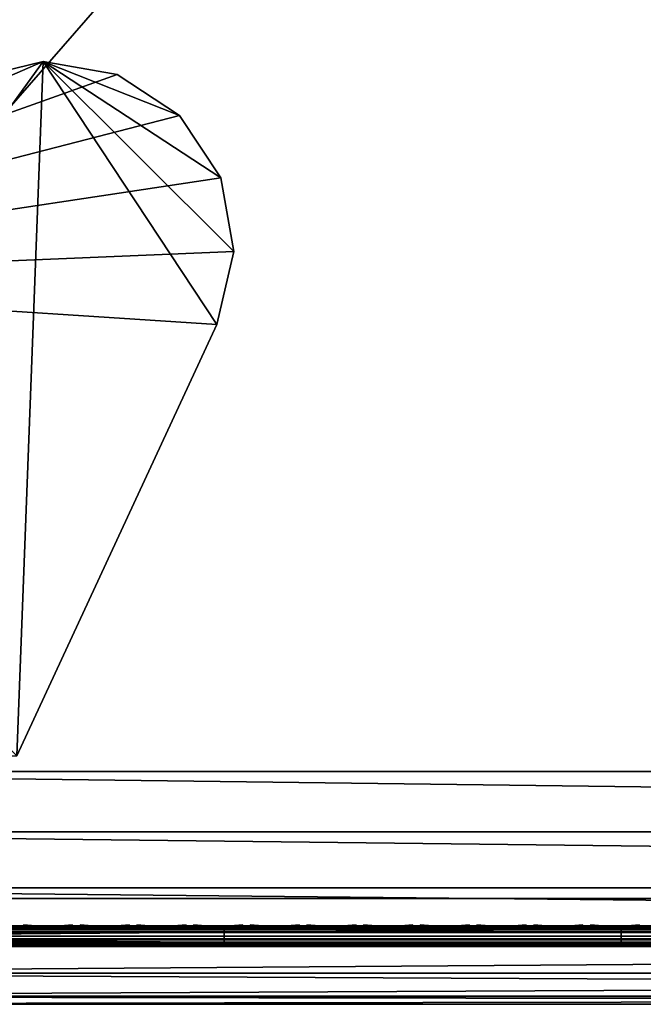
# Model space of a CAD drawing. Header units: inches. Extents: x 0 to 23, y -28 to 0.
# Tile 4 of 77: x 3 to 6, y -28 to -23.4. Entities that reach past the tile are written whole.
import ezdxf

# ---------------------------------------------------------------- set-up
doc = ezdxf.new("R2010")
doc.units = ezdxf.units.IN
doc.header["$LTSCALE"] = 0.03937
doc.header["$MEASUREMENT"] = 0
for name, color, linetype in [('A-FURN-3-ST', 151, 'Continuous'), ('A-FURN-3-ST-LGHW', 32, 'Continuous'), ('A-FURN-3-ST-SEAM', 250, 'Continuous'), ('A-FURN-3-STITCH', 15, 'Continuous')]:
    doc.layers.add(name, color=color, linetype=linetype)

msp = doc.modelspace()

# ---------------------------------------------------------------- meshes
at = {"layer": 'A-FURN-3-ST'}
mesh = msp.add_polyface(dxfattribs=at)
corners = [(0.25, -0.4912, 5), (22.75, -27.51, 5), (0.25, -27.51, 5), (0.125, -0.4912, 5.0335), (0.125, -27.51, 5.0335), (0.0335, -0.4912, 5.125), (0.0335, -27.51, 5.125), (0, -0.4912, 5.25), (0, -27.51, 5.25), (0.25, -27.7013, 5.0381), (0.125, -27.6885, 5.069), (0.0335, -27.6535, 5.1535), (0, -27.635, 5.2835), (0.25, -26.91, 18), (0.125, -26.91, 17.9665), (0.25, -27.1947, 17.9625), (0.125, -27.186, 17.9302), (0.25, -27.46, 17.8526), (0.125, -27.4433, 17.8236), (0.25, -27.6878, 17.6778), (0.125, -27.6641, 17.6541), (0.0335, -26.91, 17.875), (0.0335, -27.1624, 17.8418), (0.0335, -27.3975, 17.7444), (0.0335, -27.5994, 17.5894), (0, -26.91, 17.75), (0, -27.13, 17.721), (0, -27.335, 17.6361), (0, -27.511, 17.501), (0.0335, -27.7544, 17.3875), (0, -27.6461, 17.325), (0.0335, -1.1, 17.875), (0.125, -1.1, 17.9665), (0.25, -1.1, 18), (22.75, -27.6878, 17.6778), (22.75, -27.46, 17.8526), (22.75, -27.1947, 17.9625), (0, -27.7265, 5.375), (0, -27.76, 5.5), (0, -0.2412, 5.5002), (0, -0.25, 16.9007), (0, -27.76, 16.9), (0, -1.1, 17.75), (0, -27.731, 17.12)]
mesh.append_faces([[corners[k] for k in face] for face in [(0, 1, 2), (3, 2, 4), (5, 4, 6), (7, 6, 8), (9, 10, 2), (2, 10, 4), (4, 10, 11), (4, 11, 6), (6, 11, 8), (8, 11, 12), (13, 14, 15), (15, 14, 16), (15, 16, 17), (17, 16, 18), (17, 18, 19), (19, 18, 20), (14, 21, 16), (16, 21, 22), (16, 22, 23, 18), (18, 23, 24, 20), (21, 25, 22), (22, 25, 26), (22, 26, 23), (23, 26, 27), (23, 27, 24), (24, 27, 28), (24, 28, 29), (29, 28, 30), (31, 25, 21), (32, 21, 14), (33, 14, 13), (19, 34, 17), (17, 35, 15), (15, 36, 13), (2, 1, 9), (12, 37, 8), (8, 38, 39), (40, 38, 41), (42, 41, 25), (25, 41, 43), (25, 43, 30), (30, 28, 25), (25, 28, 27), (25, 27, 26)]])
mesh = msp.add_polyface(dxfattribs=at)
corners = [(0.25, -1.1, 18), (22.75, -1.1, 18), (0.25, -0.8154, 17.9626), (22.75, -0.8154, 17.9626), (0.25, -0.5502, 17.8528), (22.75, -0.5502, 17.8528), (0.25, -0.3225, 17.6781), (0.25, -0.2998, 5.0381), (22.75, -0.2998, 5.0381), (0.25, -0.4912, 5), (0.25, -27.51, 5), (0.125, -0.4912, 5.0335), (0.125, -27.51, 5.0335), (0.0335, -0.4912, 5.125), (0.0335, -27.51, 5.125), (0, -0.4912, 5.25), (0.125, -0.3126, 5.069), (0.0335, -0.3477, 5.1536), (0, -0.3662, 5.2835), (0, -1.1, 17.75), (0.0335, -1.1, 17.875), (0, -0.8801, 17.7211), (0.0335, -0.8478, 17.8418), (0, -0.6752, 17.6362), (0.0335, -0.6127, 17.7445), (0, -0.4992, 17.5013), (0.0335, -0.4108, 17.5897), (0, -0.3641, 17.3254), (0.125, -1.1, 17.9665), (0.125, -0.8241, 17.9302), (0.125, -0.567, 17.8238), (0.125, -0.3462, 17.6544), (0, -26.91, 17.75), (0.0335, -26.91, 17.875), (0.125, -26.91, 17.9665), (0, -27.51, 5.25), (0, -0.2412, 5.5002), (0, -0.2747, 5.3751), (0, -27.76, 5.5), (0, -0.25, 16.9007), (0, -27.76, 16.9), (0, -0.2791, 17.1205), (0.25, -26.91, 18)]
mesh.append_faces([[corners[k] for k in face] for face in [(0, 1, 2), (2, 3, 4), (4, 5, 6), (7, 8, 9), (9, 10, 11), (11, 12, 13), (13, 14, 15), (16, 7, 11), (11, 7, 9), (11, 13, 16), (16, 13, 17), (13, 15, 17), (17, 15, 18), (19, 20, 21), (21, 20, 22), (21, 22, 23), (23, 22, 24), (23, 24, 25), (25, 24, 26), (25, 26, 27), (20, 28, 22), (22, 28, 29), (22, 29, 30, 24), (24, 30, 31, 26), (28, 0, 29), (29, 0, 2), (29, 2, 30), (30, 2, 4), (30, 4, 31), (31, 4, 6), (19, 32, 20), (20, 33, 28), (28, 34, 0), (35, 36, 15), (15, 37, 18), (36, 38, 39), (39, 40, 19), (21, 23, 19), (19, 23, 25), (19, 25, 27), (27, 41, 19), (19, 41, 39), (42, 1, 0)]])
mesh = msp.add_polyface(dxfattribs=at)
corners = [(22.9665, -0.4912, 5.125), (23, -27.51, 5.25), (22.9665, -27.51, 5.125), (22.875, -0.4912, 5.0335), (22.875, -27.51, 5.0335), (22.75, -0.4912, 5), (22.75, -27.51, 5), (22.875, -27.6885, 5.069), (22.75, -27.7013, 5.0381), (22.9665, -27.6535, 5.1535), (23, -27.635, 5.2835), (23, -26.91, 17.75), (22.9665, -26.91, 17.875), (23, -27.13, 17.721), (22.9665, -27.1624, 17.8418), (23, -27.335, 17.6361), (22.9665, -27.3975, 17.7444), (23, -27.511, 17.501), (22.9665, -27.5994, 17.5894), (23, -27.6461, 17.325), (22.875, -26.91, 17.9665), (22.875, -27.186, 17.9302), (22.875, -27.4433, 17.8236), (22.875, -27.6641, 17.6541), (22.75, -26.91, 18), (22.75, -27.1947, 17.9625), (22.75, -27.46, 17.8526), (22.75, -27.6878, 17.6778), (22.875, -1.1, 17.9665), (22.9665, -1.1, 17.875), (23, -1.1, 17.75), (23, -0.2412, 5.5002), (23, -27.76, 5.5), (23, -27.7265, 5.375), (23, -0.25, 16.9007), (23, -27.76, 16.9), (23, -27.731, 17.12), (0.25, -27.46, 17.8526), (0.25, -27.1947, 17.9625), (0.25, -26.91, 18), (0.25, -27.7013, 5.0381), (22.75, -1.1, 18)]
mesh.append_faces([[corners[k] for k in face] for face in [(0, 1, 2), (3, 2, 4), (5, 4, 6), (7, 8, 4), (4, 8, 6), (4, 2, 7), (7, 2, 9), (2, 1, 9), (9, 1, 10), (11, 12, 13), (13, 12, 14), (13, 14, 15), (15, 14, 16), (15, 16, 17), (17, 16, 18), (17, 18, 19), (12, 20, 14), (14, 20, 21), (14, 21, 22, 16), (16, 22, 23, 18), (20, 24, 21), (21, 24, 25), (21, 25, 22), (22, 25, 26), (22, 26, 23), (23, 26, 27), (28, 24, 20), (29, 20, 12), (30, 12, 11), (1, 31, 32), (1, 32, 33), (32, 34, 35), (35, 30, 11), (13, 15, 11), (11, 15, 17), (11, 17, 19), (19, 36, 11), (11, 36, 35), (33, 10, 1), (37, 27, 26), (38, 26, 25), (39, 25, 24), (40, 6, 8), (24, 41, 39)]])
mesh = msp.add_polyface(dxfattribs=at)
corners = [(23, -0.4912, 5.25), (23, -27.51, 5.25), (22.9665, -0.4912, 5.125), (22.9665, -27.51, 5.125), (22.875, -0.4912, 5.0335), (22.875, -27.51, 5.0335), (22.75, -0.4912, 5), (22.875, -0.3126, 5.069), (22.9665, -0.3477, 5.1536), (23, -0.3662, 5.2835), (22.75, -1.1, 18), (22.875, -1.1, 17.9665), (22.75, -0.8154, 17.9626), (22.875, -0.8241, 17.9302), (22.75, -0.5502, 17.8528), (22.875, -0.567, 17.8238), (22.75, -0.3225, 17.6781), (22.875, -0.3462, 17.6544), (22.9665, -1.1, 17.875), (22.9665, -0.8478, 17.8418), (22.9665, -0.6127, 17.7445), (22.9665, -0.4108, 17.5897), (23, -1.1, 17.75), (23, -0.8801, 17.7211), (23, -0.6752, 17.6362), (23, -0.4992, 17.5013), (22.9665, -0.2559, 17.3879), (23, -0.3641, 17.3254), (22.75, -26.91, 18), (22.875, -26.91, 17.9665), (22.9665, -26.91, 17.875), (0.25, -0.8154, 17.9626), (0.25, -0.5502, 17.8528), (0.25, -0.3225, 17.6781), (0.25, -0.4912, 5), (22.75, -0.2998, 5.0381), (22.75, -27.51, 5), (23, -0.2412, 5.5002), (23, -0.2747, 5.3751), (23, -0.25, 16.9007), (23, -27.76, 5.5), (23, -27.76, 16.9), (23, -0.2791, 17.1205)]
mesh.append_faces([[corners[k] for k in face] for face in [(0, 1, 2), (2, 3, 4), (4, 5, 6), (6, 7, 4), (4, 7, 8), (4, 8, 2), (2, 8, 0), (0, 8, 9), (10, 11, 12), (12, 11, 13), (12, 13, 14), (14, 13, 15), (14, 15, 16), (16, 15, 17), (11, 18, 13), (13, 18, 19), (13, 19, 20, 15), (15, 20, 21, 17), (18, 22, 19), (19, 22, 23), (19, 23, 20), (20, 23, 24), (20, 24, 21), (21, 24, 25), (21, 25, 26), (26, 25, 27), (10, 28, 11), (11, 29, 18), (18, 30, 22), (31, 10, 12), (32, 12, 14), (33, 14, 16), (34, 35, 6), (6, 36, 34), (0, 37, 1), (9, 38, 0), (37, 39, 40), (41, 39, 22), (39, 42, 22), (22, 42, 27), (22, 27, 25), (25, 24, 22), (22, 24, 23)]])
mesh = msp.add_polyface(dxfattribs=at)
corners = [(0.25, -28.01, 5.5), (0.125, -27.9765, 5.5), (0.25, -27.9719, 5.3087), (0.125, -27.941, 5.3215), (0.25, -27.8636, 5.1464), (0.125, -27.8399, 5.1701), (0.25, -27.7013, 5.0381), (0.125, -27.6885, 5.069), (0, -27.635, 5.2835), (0.0335, -27.6535, 5.1535), (0.0335, -27.7752, 5.2348), (0, -27.7265, 5.375), (0.0335, -27.8565, 5.3565), (0, -27.76, 5.5), (0.0335, -27.885, 5.5), (0.25, -28.01, 16.9), (0.125, -27.9765, 16.9), (0.0335, -27.885, 16.9), (0, -27.76, 16.9), (0.25, -27.6878, 17.6778), (0.125, -27.6641, 17.6541), (0.25, -27.8626, 17.45), (0.125, -27.8336, 17.4333), (0.25, -27.9725, 17.1847), (0.125, -27.9402, 17.176), (0.0335, -27.8518, 17.1523), (0, -27.731, 17.12), (0.0335, -27.5994, 17.5894), (0.0335, -27.7544, 17.3875), (0, -27.6461, 17.325), (22.75, -28.01, 16.9), (22.75, -27.9725, 17.1847), (22.75, -27.8626, 17.45), (22.75, -27.7013, 5.0381), (22.75, -27.8636, 5.1464), (22.75, -27.9719, 5.3087), (0, -27.51, 5.25)]
mesh.append_faces([[corners[k] for k in face] for face in [(0, 1, 2), (2, 1, 3), (2, 3, 4), (4, 3, 5), (4, 5, 6), (6, 5, 7), (8, 9, 10), (8, 10, 11), (11, 10, 12), (11, 12, 13), (13, 12, 14), (14, 12, 3), (14, 3, 1), (5, 3, 12, 10), (5, 10, 9, 7), (0, 15, 1), (1, 15, 16), (1, 16, 14), (14, 16, 17), (14, 17, 13), (13, 17, 18), (19, 20, 21), (21, 20, 22), (21, 22, 23), (23, 22, 24), (23, 24, 15), (15, 24, 16), (16, 24, 25), (16, 25, 17), (17, 25, 26), (17, 26, 18), (20, 27, 28, 22), (22, 28, 25, 24), (28, 29, 25), (25, 29, 26), (15, 30, 23), (23, 31, 21), (21, 32, 19), (0, 30, 15), (6, 33, 4), (4, 34, 2), (2, 35, 0), (36, 11, 13)]])
mesh = msp.add_polyface(dxfattribs=at)
corners = [(23, -27.7265, 5.375), (23, -27.76, 5.5), (22.9665, -27.8565, 5.3565), (22.9665, -27.885, 5.5), (22.875, -27.9765, 5.5), (22.875, -27.941, 5.3215), (22.75, -28.01, 5.5), (22.75, -27.9719, 5.3087), (22.875, -27.8399, 5.1701), (22.75, -27.8636, 5.1464), (22.875, -27.6885, 5.069), (22.75, -27.7013, 5.0381), (22.9665, -27.6535, 5.1535), (22.9665, -27.7752, 5.2348), (23, -27.635, 5.2835), (23, -27.76, 16.9), (22.9665, -27.885, 16.9), (22.875, -27.9765, 16.9), (22.75, -28.01, 16.9), (23, -27.6461, 17.325), (22.9665, -27.5994, 17.5894), (22.9665, -27.7544, 17.3875), (23, -27.731, 17.12), (22.9665, -27.8518, 17.1523), (22.875, -27.9402, 17.176), (22.75, -27.9725, 17.1847), (22.875, -27.6641, 17.6541), (22.875, -27.8336, 17.4333), (22.75, -27.6878, 17.6778), (22.75, -27.8626, 17.45), (0.25, -27.9725, 17.1847), (0.25, -27.8626, 17.45), (0.25, -27.6878, 17.6778), (0.25, -28.01, 5.5), (0.25, -27.8636, 5.1464), (0.25, -27.9719, 5.3087)]
mesh.append_faces([[corners[k] for k in face] for face in [(0, 1, 2), (2, 1, 3), (2, 3, 4), (2, 4, 5), (5, 4, 6), (5, 6, 7), (5, 7, 8), (8, 7, 9), (8, 9, 10), (10, 9, 11), (10, 12, 13, 8), (8, 13, 2, 5), (12, 14, 13), (13, 14, 0), (13, 0, 2), (1, 15, 3), (3, 15, 16), (3, 16, 4), (4, 16, 17), (4, 17, 6), (6, 17, 18), (19, 20, 21), (19, 21, 22), (22, 21, 23), (22, 23, 15), (15, 23, 16), (16, 23, 24), (16, 24, 17), (17, 24, 25), (17, 25, 18), (20, 26, 27, 21), (21, 27, 24, 23), (26, 28, 27), (27, 28, 29), (27, 29, 24), (24, 29, 25), (30, 18, 25), (31, 25, 29), (32, 29, 28), (6, 18, 33), (34, 11, 9), (35, 9, 7), (33, 7, 6)]])
at = {"layer": 'A-FURN-3-ST-LGHW'}
mesh = msp.add_polyface(dxfattribs=at)
corners = [(0.7672, -24.5906, 5), (3.1452, -23.5557, 5), (2.8013, -23.6378, 5), (3.4936, -23.6165, 5), (3.7894, -23.8103, 5), (3.9842, -24.1054, 5), (4.0462, -24.4536, 5), (3.9653, -24.7979, 5), (3.0195, -26.8352, 5), (0.771, -26.8391, 5), (2.8013, -23.6378, 4.7502), (3.1452, -23.5557, 4.7502), (3.4936, -23.6165, 4.7502), (3.7894, -23.8103, 4.7502), (3.9842, -24.1054, 4.7502), (4.0462, -24.4536, 4.7502), (3.9653, -24.7979, 4.7502), (0.7672, -24.5906, 4.7502), (0.771, -26.8391, 4.7502), (3.0195, -26.8352, 4.7502)]
mesh.append_faces([[corners[k] for k in face] for face in [(1, 10, 2), (1, 11, 10), (3, 11, 1), (3, 12, 11), (4, 12, 3), (4, 13, 12), (5, 13, 4), (5, 14, 13), (6, 14, 5), (6, 15, 14), (16, 6, 7), (16, 15, 6), (19, 7, 8), (19, 16, 7), (0, 10, 17), (0, 2, 10)]])
mesh.append_faces([[corners[k] for k in face] for face in [(0, 1, 2), (11, 17, 10), (18, 8, 9), (17, 9, 0)]], dxfattribs={"vtx0": -1})
mesh.append_faces([[corners[k] for k in face] for face in [(0, 3, 1), (0, 4, 3), (0, 5, 4), (0, 6, 5), (0, 7, 6), (0, 8, 7), (11, 18, 17), (11, 19, 18), (11, 16, 19), (11, 15, 16), (11, 14, 15), (11, 13, 14)]], dxfattribs={"vtx0": -1, "vtx2": -1})
mesh.append_faces([[corners[k] for k in face] for face in [(0, 9, 8), (11, 12, 13), (18, 19, 8), (17, 18, 9)]], dxfattribs={"vtx2": -1})
at = {"layer": 'A-FURN-3-ST-SEAM'}
mesh = msp.add_polyface(dxfattribs=at)
corners = [(22.9035, -27.1614, 17.8498), (22.9, -27.1658, 17.8666), (22.9, -27.0951, 17.8825), (22.9035, -26.91, 17.8826), (22.9, -26.91, 17.9), (22.9035, -23.3349, 17.8826), (22.9, -23.3349, 17.9), (22.9035, -19.7597, 17.8826), (22.9, -19.7597, 17.9), (22.9035, -16.1846, 17.8826), (22.9, -16.1846, 17.9), (22.9035, -12.6094, 17.8826), (22.9071, -16.1846, 17.9255), (22.9, -12.6094, 17.9), (22.9071, -19.7597, 17.9255), (22.9071, -26.91, 17.9255), (0.1, -26.91, 17.9), (0.0929, -26.91, 17.9255), (0.1, -27.0951, 17.8825), (0.0929, -27.1082, 17.906), (0.1, -27.1032, 17.881), (0.0929, -19.7597, 17.9255), (0.1, -19.7597, 17.9), (0.0929, -12.6094, 17.9255), (0.1, -12.6094, 17.9), (0.0812, -12.6094, 17.939), (0.0812, -19.7597, 17.939), (0.0812, -26.91, 17.939), (0.0812, -27.1108, 17.9192), (0.0872, -12.6094, 17.8675), (0.0965, -12.6094, 17.8826), (0.0965, -19.7597, 17.8826), (0.0872, -19.7597, 17.8675), (0.0965, -26.91, 17.8826), (0.0872, -26.91, 17.8675), (0.0965, -27.0999, 17.8639), (0.0872, -27.097, 17.8491)]
mesh.append_faces([[corners[k] for k in face] for face in [(0, 1, 2), (0, 2, 3), (3, 2, 4), (3, 4, 5), (5, 4, 6), (5, 6, 7), (7, 6, 8), (7, 8, 9), (9, 8, 10), (9, 10, 11), (12, 13, 10), (14, 10, 8), (15, 6, 4), (15, 4, 2), (16, 17, 18), (18, 17, 19), (18, 19, 20), (17, 16, 21), (21, 16, 22), (21, 22, 23), (23, 22, 24), (23, 25, 26, 21), (21, 26, 27, 17), (17, 27, 28, 19), (29, 30, 31, 32), (32, 31, 33, 34), (34, 33, 35, 36), (30, 24, 31), (31, 24, 22), (31, 22, 33), (33, 22, 16), (33, 16, 18), (33, 18, 35), (35, 18, 20)]])
mesh = msp.add_polyface(dxfattribs=at)
corners = [(4, -27.6385, 17.6706), (5.875, -27.6444, 17.6539), (4, -27.6444, 17.6539), (2.125, -27.6385, 17.6706), (2.125, -27.6444, 17.6539), (0.25, -27.6385, 17.6706), (2.125, -27.671, 17.631), (2.125, -27.6558, 17.6402), (4, -27.6558, 17.6402), (4, -27.671, 17.631), (5.875, -27.6558, 17.6402), (5.875, -27.671, 17.631), (5.875, -27.6884, 17.6276), (4, -27.6884, 17.6276), (2.125, -27.6884, 17.6276), (2.125, -27.7207, 17.6406), (2.125, -27.7057, 17.6311), (4, -27.7057, 17.6311), (4, -27.7207, 17.6406), (5.875, -27.7057, 17.6311), (5.875, -27.7207, 17.6406), (4, -27.7376, 17.6713), (2.125, -27.7376, 17.6713), (0.25, -27.7376, 17.6713), (0.25, -27.7207, 17.6406), (0.25, -27.7295, 17.7053), (0.25, -27.7367, 17.689), (2.125, -27.7367, 17.689), (2.125, -27.7295, 17.7053), (4, -27.7367, 17.689), (4, -27.7295, 17.7053), (0.25, -27.642, 17.6969), (2.125, -27.642, 17.6969), (4, -27.642, 17.6969), (5.875, -27.6385, 17.6706), (5.875, -27.6517, 17.7118), (5.875, -27.642, 17.6969), (4, -27.6517, 17.7118), (2.125, -27.6517, 17.7118), (5.875, -27.6661, 17.7221), (4, -27.6661, 17.7221), (2.125, -27.6661, 17.7221), (4, -27.701, 17.7257), (2.125, -27.701, 17.7257), (0.25, -27.6661, 17.7221), (0.25, -27.701, 17.7257), (4, -27.7171, 17.7182), (2.125, -27.7171, 17.7182), (0.25, -27.7171, 17.7182)]
mesh.append_faces([[corners[k] for k in face] for face in [(0, 1, 2), (0, 2, 3), (3, 2, 4), (3, 4, 5), (15, 22, 23, 24), (25, 26, 27, 28), (3, 31, 32), (3, 32, 0), (0, 32, 33), (0, 33, 34), (22, 27, 26, 23), (43, 41, 44, 45), (47, 43, 45, 48), (28, 47, 48, 25)]])
mesh.append_faces([[corners[k] for k in face] for face in [(9, 13, 14, 6), (18, 21, 22, 15), (21, 29, 27, 22), (13, 17, 16, 14), (2, 8, 7, 4), (37, 33, 32, 38), (40, 37, 38, 41), (42, 40, 41, 43), (46, 42, 43, 47), (30, 46, 47, 28)]], dxfattribs={"vtx0": -1})
mesh.append_faces([[corners[k] for k in face] for face in [(9, 8, 10, 11), (11, 12, 13, 9), (18, 17, 19, 20), (12, 19, 17, 13), (1, 10, 8, 2), (35, 36, 33, 37), (39, 35, 37, 40)]], dxfattribs={"vtx0": -1, "vtx2": -1})
mesh.append_faces([[corners[k] for k in face] for face in [(6, 7, 8, 9), (15, 16, 17, 18), (28, 27, 29, 30)]], dxfattribs={"vtx2": -1})
mesh = msp.add_polyface(dxfattribs=at)
corners = [(7.75, -27.6385, 17.6706), (9.625, -27.6444, 17.6539), (7.75, -27.6444, 17.6539), (5.875, -27.6385, 17.6706), (5.875, -27.6444, 17.6539), (4, -27.6385, 17.6706), (5.875, -27.671, 17.631), (5.875, -27.6558, 17.6402), (7.75, -27.6558, 17.6402), (7.75, -27.671, 17.631), (9.625, -27.6558, 17.6402), (9.625, -27.671, 17.631), (9.625, -27.6884, 17.6276), (7.75, -27.6884, 17.6276), (5.875, -27.6884, 17.6276), (5.875, -27.7207, 17.6406), (5.875, -27.7057, 17.6311), (7.75, -27.7057, 17.6311), (7.75, -27.7207, 17.6406), (7.75, -27.7376, 17.6713), (5.875, -27.7376, 17.6713), (4, -27.7376, 17.6713), (4, -27.7207, 17.6406), (4, -27.7295, 17.7053), (4, -27.7367, 17.689), (5.875, -27.7367, 17.689), (5.875, -27.7295, 17.7053), (7.75, -27.7367, 17.689), (7.75, -27.7295, 17.7053), (4, -27.642, 17.6969), (5.875, -27.642, 17.6969), (7.75, -27.642, 17.6969), (9.625, -27.6385, 17.6706), (9.625, -27.7057, 17.6311), (9.625, -27.6517, 17.7118), (9.625, -27.642, 17.6969), (7.75, -27.6517, 17.7118), (5.875, -27.6517, 17.7118), (9.625, -27.6661, 17.7221), (7.75, -27.6661, 17.7221), (5.875, -27.6661, 17.7221), (9.625, -27.701, 17.7257), (7.75, -27.701, 17.7257), (5.875, -27.701, 17.7257), (4, -27.6661, 17.7221), (4, -27.701, 17.7257), (7.75, -27.7171, 17.7182), (5.875, -27.7171, 17.7182), (4, -27.7171, 17.7182)]
mesh.append_faces([[corners[k] for k in face] for face in [(0, 1, 2), (0, 2, 3), (3, 2, 4), (3, 4, 5), (3, 29, 30), (3, 30, 0), (0, 30, 31), (0, 31, 32)]])
mesh.append_faces([[corners[k] for k in face] for face in [(6, 7, 8, 9), (9, 8, 10, 11), (11, 12, 13, 9), (9, 13, 14, 6), (15, 16, 17, 18), (18, 19, 20, 15), (15, 20, 21, 22), (23, 24, 25, 26), (26, 25, 27, 28), (19, 27, 25, 20), (20, 25, 24, 21), (12, 33, 17, 13), (13, 17, 16, 14), (1, 10, 8, 2), (2, 8, 7, 4), (34, 35, 31, 36), (36, 31, 30, 37), (38, 34, 36, 39), (39, 36, 37, 40), (41, 38, 39, 42), (42, 39, 40, 43), (43, 40, 44, 45), (46, 42, 43, 47), (47, 43, 45, 48), (28, 46, 47, 26), (26, 47, 48, 23)]], dxfattribs={"vtx0": -1, "vtx2": -1})
at = {"layer": 'A-FURN-3-STITCH'}
mesh = msp.add_polymesh((7, 4), dxfattribs=at)
for k, corner in enumerate([(3.2839, -27.6428, 17.7154), (3.2839, -27.6406, 17.7168), (3.2839, -27.6363, 17.7197), (3.284, -27.6341, 17.7212), (3.2456, -27.647, 17.722), (3.2457, -27.6474, 17.7272), (3.2457, -27.6431, 17.7302), (3.2457, -27.6384, 17.7279), (3.2068, -27.6496, 17.7262), (3.2069, -27.65, 17.7314), (3.2069, -27.6457, 17.7343), (3.2069, -27.641, 17.7321), (3.1678, -27.6505, 17.7279), (3.1678, -27.6508, 17.733), (3.1678, -27.6465, 17.736), (3.1678, -27.6418, 17.7337), (3.1287, -27.6496, 17.727), (3.1287, -27.65, 17.7321), (3.1288, -27.6457, 17.7351), (3.1287, -27.641, 17.7328), (3.0898, -27.647, 17.7235), (3.0899, -27.6474, 17.7287), (3.0899, -27.6431, 17.7316), (3.0899, -27.6384, 17.7294), (3.0514, -27.6428, 17.7176), (3.0514, -27.6406, 17.7191), (3.0514, -27.6363, 17.722), (3.0515, -27.6341, 17.7234)]):
    mesh.set_mesh_vertex(divmod(k, 4), corner)
mesh = msp.add_polymesh((7, 4), dxfattribs=at)
for k, corner in enumerate([(3.5518, -27.6428, 17.7154), (3.5518, -27.6406, 17.7168), (3.5518, -27.6363, 17.7197), (3.5518, -27.6341, 17.7212), (3.5135, -27.647, 17.722), (3.5135, -27.6474, 17.7272), (3.5135, -27.6431, 17.7302), (3.5135, -27.6384, 17.7279), (3.4747, -27.6496, 17.7262), (3.4747, -27.65, 17.7314), (3.4747, -27.6457, 17.7343), (3.4747, -27.641, 17.7321), (3.4356, -27.6505, 17.7279), (3.4357, -27.6508, 17.733), (3.4357, -27.6465, 17.736), (3.4357, -27.6418, 17.7337), (3.3965, -27.6496, 17.727), (3.3966, -27.65, 17.7321), (3.3966, -27.6457, 17.7351), (3.3966, -27.641, 17.7328), (3.3577, -27.647, 17.7235), (3.3577, -27.6474, 17.7287), (3.3577, -27.6431, 17.7316), (3.3577, -27.6384, 17.7294), (3.3193, -27.6428, 17.7176), (3.3193, -27.6406, 17.7191), (3.3193, -27.6363, 17.722), (3.3193, -27.6341, 17.7234)]):
    mesh.set_mesh_vertex(divmod(k, 4), corner)
mesh = msp.add_polymesh((7, 4), dxfattribs=at)
for k, corner in enumerate([(3.8196, -27.6428, 17.7154), (3.8196, -27.6406, 17.7168), (3.8197, -27.6363, 17.7197), (3.8197, -27.6341, 17.7212), (3.7813, -27.647, 17.722), (3.7814, -27.6474, 17.7272), (3.7814, -27.6431, 17.7302), (3.7814, -27.6384, 17.7279), (3.7425, -27.6496, 17.7262), (3.7426, -27.65, 17.7314), (3.7426, -27.6457, 17.7343), (3.7426, -27.641, 17.7321), (3.7035, -27.6505, 17.7279), (3.7035, -27.6508, 17.733), (3.7035, -27.6465, 17.736), (3.7035, -27.6418, 17.7337), (3.6644, -27.6496, 17.727), (3.6644, -27.65, 17.7321), (3.6645, -27.6457, 17.7351), (3.6644, -27.641, 17.7328), (3.6255, -27.647, 17.7235), (3.6256, -27.6474, 17.7287), (3.6256, -27.6431, 17.7316), (3.6256, -27.6384, 17.7294), (3.5871, -27.6428, 17.7176), (3.5871, -27.6406, 17.7191), (3.5872, -27.6363, 17.722), (3.5872, -27.6341, 17.7234)]):
    mesh.set_mesh_vertex(divmod(k, 4), corner)
mesh = msp.add_polymesh((7, 4), dxfattribs=at)
for k, corner in enumerate([(4.0875, -27.6428, 17.7154), (4.0875, -27.6406, 17.7168), (4.0875, -27.6363, 17.7197), (4.0875, -27.6341, 17.7212), (4.0492, -27.647, 17.722), (4.0492, -27.6474, 17.7272), (4.0493, -27.6431, 17.7302), (4.0492, -27.6384, 17.7279), (4.0104, -27.6496, 17.7262), (4.0104, -27.65, 17.7314), (4.0105, -27.6457, 17.7343), (4.0104, -27.641, 17.7321), (3.9713, -27.6505, 17.7279), (3.9714, -27.6508, 17.733), (3.9714, -27.6465, 17.736), (3.9714, -27.6418, 17.7337), (3.9322, -27.6496, 17.727), (3.9323, -27.65, 17.7321), (3.9323, -27.6457, 17.7351), (3.9323, -27.641, 17.7328), (3.8934, -27.647, 17.7235), (3.8934, -27.6474, 17.7287), (3.8935, -27.6431, 17.7316), (3.8934, -27.6384, 17.7294), (3.855, -27.6428, 17.7176), (3.855, -27.6406, 17.7191), (3.855, -27.6363, 17.722), (3.855, -27.6341, 17.7234)]):
    mesh.set_mesh_vertex(divmod(k, 4), corner)
mesh = msp.add_polymesh((7, 4), dxfattribs=at)
for k, corner in enumerate([(4.3553, -27.6428, 17.7154), (4.3553, -27.6406, 17.7168), (4.3554, -27.6363, 17.7197), (4.3554, -27.6341, 17.7212), (4.317, -27.647, 17.722), (4.3171, -27.6474, 17.7272), (4.3171, -27.6431, 17.7302), (4.3171, -27.6384, 17.7279), (4.2782, -27.6496, 17.7262), (4.2783, -27.65, 17.7314), (4.2783, -27.6457, 17.7343), (4.2783, -27.641, 17.7321), (4.2392, -27.6505, 17.7279), (4.2392, -27.6508, 17.733), (4.2393, -27.6465, 17.736), (4.2392, -27.6418, 17.7337), (4.2001, -27.6496, 17.727), (4.2002, -27.65, 17.7321), (4.2002, -27.6457, 17.7351), (4.2002, -27.641, 17.7328), (4.1612, -27.647, 17.7235), (4.1613, -27.6474, 17.7287), (4.1613, -27.6431, 17.7316), (4.1613, -27.6384, 17.7294), (4.1228, -27.6428, 17.7176), (4.1228, -27.6406, 17.7191), (4.1229, -27.6363, 17.722), (4.1229, -27.6341, 17.7234)]):
    mesh.set_mesh_vertex(divmod(k, 4), corner)
mesh = msp.add_polymesh((7, 4), dxfattribs=at)
for k, corner in enumerate([(4.6232, -27.6428, 17.7154), (4.6232, -27.6406, 17.7168), (4.6232, -27.6363, 17.7197), (4.6232, -27.6341, 17.7212), (4.5849, -27.647, 17.722), (4.5849, -27.6474, 17.7272), (4.585, -27.6431, 17.7302), (4.5849, -27.6384, 17.7279), (4.5461, -27.6496, 17.7262), (4.5462, -27.65, 17.7314), (4.5462, -27.6457, 17.7343), (4.5462, -27.641, 17.7321), (4.507, -27.6505, 17.7279), (4.5071, -27.6508, 17.733), (4.5071, -27.6465, 17.736), (4.5071, -27.6418, 17.7337), (4.468, -27.6496, 17.727), (4.468, -27.65, 17.7321), (4.468, -27.6457, 17.7351), (4.468, -27.641, 17.7328), (4.4291, -27.647, 17.7235), (4.4291, -27.6474, 17.7287), (4.4292, -27.6431, 17.7316), (4.4292, -27.6384, 17.7294), (4.3907, -27.6428, 17.7176), (4.3907, -27.6406, 17.7191), (4.3907, -27.6363, 17.722), (4.3907, -27.6341, 17.7234)]):
    mesh.set_mesh_vertex(divmod(k, 4), corner)
mesh = msp.add_polymesh((7, 4), dxfattribs=at)
for k, corner in enumerate([(4.891, -27.6428, 17.7154), (4.8911, -27.6406, 17.7168), (4.8911, -27.6363, 17.7197), (4.8911, -27.6341, 17.7212), (4.8528, -27.647, 17.722), (4.8528, -27.6474, 17.7272), (4.8528, -27.6431, 17.7302), (4.8528, -27.6384, 17.7279), (4.814, -27.6496, 17.7262), (4.814, -27.65, 17.7314), (4.814, -27.6457, 17.7343), (4.814, -27.641, 17.7321), (4.7749, -27.6505, 17.7279), (4.7749, -27.6508, 17.733), (4.775, -27.6465, 17.736), (4.775, -27.6418, 17.7337), (4.7358, -27.6496, 17.727), (4.7359, -27.65, 17.7321), (4.7359, -27.6457, 17.7351), (4.7359, -27.641, 17.7328), (4.697, -27.647, 17.7235), (4.697, -27.6474, 17.7287), (4.697, -27.6431, 17.7316), (4.697, -27.6384, 17.7294), (4.6585, -27.6428, 17.7176), (4.6586, -27.6406, 17.7191), (4.6586, -27.6363, 17.722), (4.6586, -27.6341, 17.7234)]):
    mesh.set_mesh_vertex(divmod(k, 4), corner)
mesh = msp.add_polymesh((7, 4), dxfattribs=at)
for k, corner in enumerate([(5.1589, -27.6428, 17.7154), (5.1589, -27.6406, 17.7168), (5.1589, -27.6363, 17.7197), (5.159, -27.6341, 17.7212), (5.1206, -27.647, 17.722), (5.1207, -27.6474, 17.7272), (5.1207, -27.6431, 17.7302), (5.1207, -27.6384, 17.7279), (5.0818, -27.6496, 17.7262), (5.0819, -27.65, 17.7314), (5.0819, -27.6457, 17.7343), (5.0819, -27.641, 17.7321), (5.0428, -27.6505, 17.7279), (5.0428, -27.6508, 17.733), (5.0428, -27.6465, 17.736), (5.0428, -27.6418, 17.7337), (5.0037, -27.6496, 17.727), (5.0037, -27.65, 17.7321), (5.0038, -27.6457, 17.7351), (5.0037, -27.641, 17.7328), (4.9648, -27.647, 17.7235), (4.9649, -27.6474, 17.7287), (4.9649, -27.6431, 17.7316), (4.9649, -27.6384, 17.7294), (4.9264, -27.6428, 17.7176), (4.9264, -27.6406, 17.7191), (4.9264, -27.6363, 17.722), (4.9265, -27.6341, 17.7234)]):
    mesh.set_mesh_vertex(divmod(k, 4), corner)
mesh = msp.add_polymesh((7, 4), dxfattribs=at)
for k, corner in enumerate([(5.4268, -27.6428, 17.7154), (5.4268, -27.6406, 17.7168), (5.4268, -27.6363, 17.7197), (5.4268, -27.6341, 17.7212), (5.3885, -27.647, 17.722), (5.3885, -27.6474, 17.7272), (5.3885, -27.6431, 17.7302), (5.3885, -27.6384, 17.7279), (5.3497, -27.6496, 17.7262), (5.3497, -27.65, 17.7314), (5.3497, -27.6457, 17.7343), (5.3497, -27.641, 17.7321), (5.3106, -27.6505, 17.7279), (5.3107, -27.6508, 17.733), (5.3107, -27.6465, 17.736), (5.3107, -27.6418, 17.7337), (5.2715, -27.6496, 17.727), (5.2716, -27.65, 17.7321), (5.2716, -27.6457, 17.7351), (5.2716, -27.641, 17.7328), (5.2327, -27.647, 17.7235), (5.2327, -27.6474, 17.7287), (5.2327, -27.6431, 17.7316), (5.2327, -27.6384, 17.7294), (5.1943, -27.6428, 17.7176), (5.1943, -27.6406, 17.7191), (5.1943, -27.6363, 17.722), (5.1943, -27.6341, 17.7234)]):
    mesh.set_mesh_vertex(divmod(k, 4), corner)
mesh = msp.add_polymesh((7, 4), dxfattribs=at)
for k, corner in enumerate([(5.6946, -27.6428, 17.7154), (5.6946, -27.6406, 17.7168), (5.6947, -27.6363, 17.7197), (5.6947, -27.6341, 17.7212), (5.6563, -27.647, 17.722), (5.6564, -27.6474, 17.7272), (5.6564, -27.6431, 17.7302), (5.6564, -27.6384, 17.7279), (5.6175, -27.6496, 17.7262), (5.6176, -27.65, 17.7314), (5.6176, -27.6457, 17.7343), (5.6176, -27.641, 17.7321), (5.5785, -27.6505, 17.7279), (5.5785, -27.6508, 17.733), (5.5785, -27.6465, 17.736), (5.5785, -27.6418, 17.7337), (5.5394, -27.6496, 17.727), (5.5394, -27.65, 17.7321), (5.5395, -27.6457, 17.7351), (5.5394, -27.641, 17.7328), (5.5005, -27.647, 17.7235), (5.5006, -27.6474, 17.7287), (5.5006, -27.6431, 17.7316), (5.5006, -27.6384, 17.7294), (5.4621, -27.6428, 17.7176), (5.4621, -27.6406, 17.7191), (5.4622, -27.6363, 17.722), (5.4622, -27.6341, 17.7234)]):
    mesh.set_mesh_vertex(divmod(k, 4), corner)
mesh = msp.add_polymesh((7, 4), dxfattribs=at)
for k, corner in enumerate([(5.9625, -27.6428, 17.7154), (5.9625, -27.6406, 17.7168), (5.9625, -27.6363, 17.7197), (5.9625, -27.6341, 17.7212), (5.9242, -27.647, 17.722), (5.9242, -27.6474, 17.7272), (5.9243, -27.6431, 17.7302), (5.9242, -27.6384, 17.7279), (5.8854, -27.6496, 17.7262), (5.8854, -27.65, 17.7314), (5.8855, -27.6457, 17.7343), (5.8854, -27.641, 17.7321), (5.8463, -27.6505, 17.7279), (5.8464, -27.6508, 17.733), (5.8464, -27.6465, 17.736), (5.8464, -27.6418, 17.7337), (5.8072, -27.6496, 17.727), (5.8073, -27.65, 17.7321), (5.8073, -27.6457, 17.7351), (5.8073, -27.641, 17.7328), (5.7684, -27.647, 17.7235), (5.7684, -27.6474, 17.7287), (5.7685, -27.6431, 17.7316), (5.7684, -27.6384, 17.7294), (5.73, -27.6428, 17.7176), (5.73, -27.6406, 17.7191), (5.73, -27.6363, 17.722), (5.73, -27.6341, 17.7234)]):
    mesh.set_mesh_vertex(divmod(k, 4), corner)

doc.saveas('drawing.dxf')
